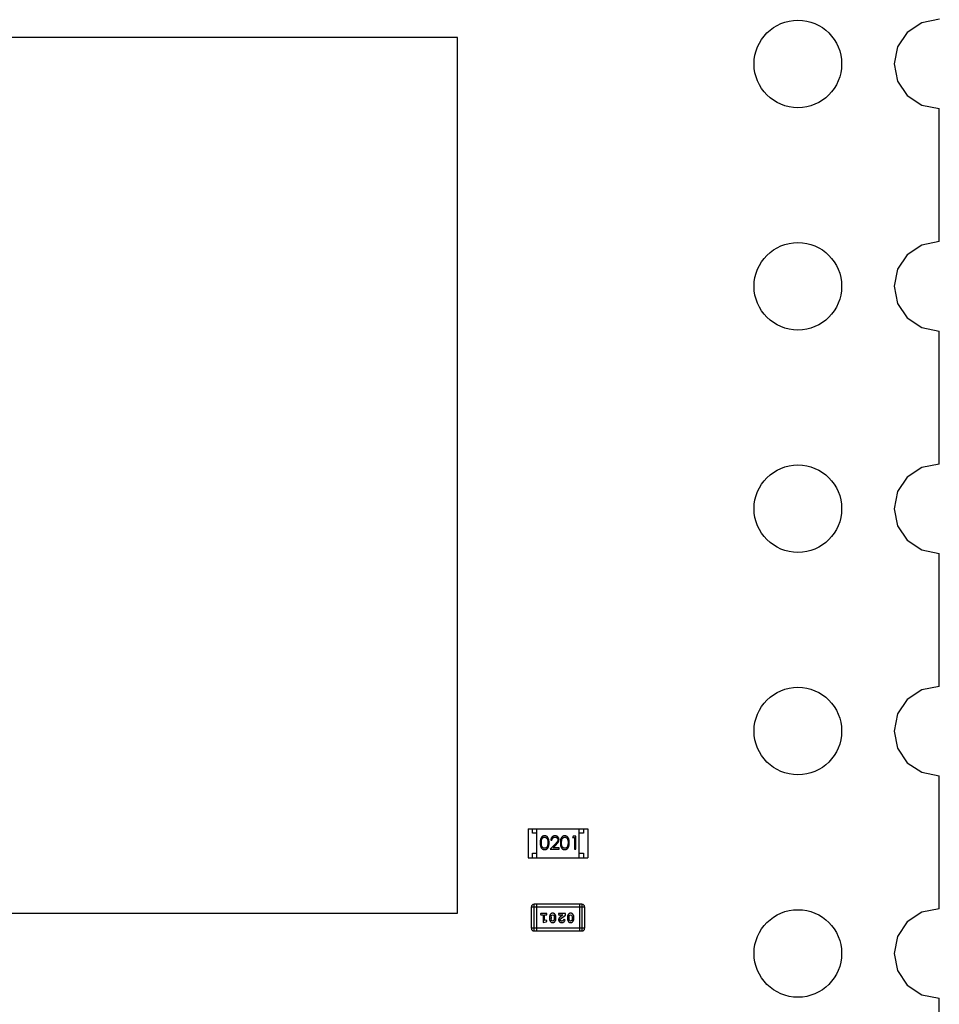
# Model space of a CAD drawing. Header units: inches. Extents: x -50 to 60, y -7 to 68.
# Tile 103 of 108: x 50 to 60, y 26 to 37. Entities that reach past the tile are written whole.
import ezdxf

# ---------------------------------------------------------------- set-up
doc = ezdxf.new("R2010")
doc.units = ezdxf.units.IN
doc.header["$LTSCALE"] = 1.21
doc.header["$MEASUREMENT"] = 0
doc.layers.get('0').update_dxf_attribs({"linetype": 'CONTINUOUS'})

msp = doc.modelspace()

# ---------------------------------------------------------------- linework, layer by layer
at = {"color": 7, "linetype": 'Continuous'}
for p, q in [((60.297, 37.259), (60.096, 37.22)), ((60.096, 37.22), (59.931, 37.109)), ((54.791, 37.049), (44.791, 37.049)), ((54.791, 27.049), (54.791, 37.049)), ((59.931, 37.109), (59.82, 36.944)), ((59.82, 36.944), (59.781, 36.749)), ((59.781, 36.749), (59.82, 36.553)), ((59.82, 36.553), (59.931, 36.388)), ((59.931, 36.388), (60.096, 36.278)), ((60.096, 36.278), (60.296, 36.238)), ((60.296, 34.719), (60.296, 36.238)), ((60.096, 34.68), (59.931, 34.569)), ((60.296, 34.719), (60.096, 34.68)), ((59.931, 34.569), (59.82, 34.404)), ((59.82, 34.404), (59.781, 34.209)), ((59.781, 34.209), (59.82, 34.013)), ((59.82, 34.013), (59.931, 33.848)), ((59.931, 33.848), (60.096, 33.738)), ((60.096, 33.738), (60.296, 33.698)), ((60.296, 32.179), (60.296, 33.698)), ((60.296, 32.179), (60.096, 32.14)), ((60.096, 32.14), (59.931, 32.029)), ((59.931, 32.029), (59.82, 31.864)), ((59.82, 31.864), (59.781, 31.669)), ((59.781, 31.669), (59.82, 31.473)), ((59.82, 31.473), (59.931, 31.308)), ((59.931, 31.308), (60.096, 31.198)), ((60.096, 31.198), (60.296, 31.158)), ((60.295, 29.639), (60.296, 31.158)), ((60.096, 29.6), (59.931, 29.489)), ((60.295, 29.639), (60.096, 29.6)), ((59.931, 29.489), (59.82, 29.324)), ((59.82, 29.324), (59.781, 29.129)), ((59.781, 29.129), (59.82, 28.933)), ((59.82, 28.933), (59.931, 28.768)), ((59.931, 28.768), (60.096, 28.658)), ((60.096, 28.658), (60.295, 28.618)), ((60.295, 27.099), (60.295, 28.618)), ((55.601, 28.013), (56.281, 28.013)), ((55.601, 28.013), (55.601, 27.683)), ((55.651, 27.963), (55.651, 28.013)), ((55.701, 27.683), (55.701, 28.013)), ((56.181, 27.683), (56.181, 28.013)), ((56.231, 28.013), (56.231, 27.963)), ((56.281, 28.013), (56.281, 27.683)), ((55.701, 27.963), (55.651, 27.963)), ((56.115, 27.929), (56.106, 27.913)), ((56.106, 27.913), (56.129, 27.913)), ((56.143, 27.929), (56.115, 27.929)), ((56.129, 27.913), (56.129, 27.779)), ((56.143, 27.779), (56.143, 27.929)), ((56.231, 27.963), (56.181, 27.963)), ((55.826, 27.854), (55.82, 27.816)), ((55.911, 27.841), (55.853, 27.779)), ((55.853, 27.779), (55.954, 27.779)), ((55.858, 27.883), (55.872, 27.883)), ((55.885, 27.794), (55.922, 27.834)), ((55.954, 27.794), (55.885, 27.794)), ((55.954, 27.779), (55.954, 27.794)), ((56.056, 27.854), (56.051, 27.816)), ((56.129, 27.779), (56.143, 27.779)), ((55.601, 27.683), (56.281, 27.683)), ((55.651, 27.733), (55.701, 27.733)), ((55.651, 27.683), (55.651, 27.733)), ((56.181, 27.733), (56.231, 27.733)), ((56.231, 27.733), (56.231, 27.683)), ((55.636, 27.12), (56.246, 27.12)), ((55.636, 27.12), (55.636, 26.876)), ((56.215, 27.151), (55.667, 27.151)), ((55.667, 26.846), (55.667, 27.151)), ((55.697, 27.151), (55.697, 26.846)), ((56.185, 27.151), (56.185, 26.846)), ((56.215, 27.151), (56.215, 26.846)), ((56.246, 26.876), (56.246, 27.12)), ((44.791, 27.049), (54.791, 27.049)), ((55.804, 27.047), (55.752, 27.047)), ((55.752, 27.03), (55.77, 27.03)), ((55.77, 27.03), (55.77, 26.942)), ((55.787, 27.03), (55.804, 27.03)), ((55.787, 26.965), (55.787, 27.03)), ((55.844, 27.004), (55.844, 26.986)), ((55.861, 27.004), (55.868, 27.026)), ((55.861, 27.004), (55.861, 26.987)), ((55.868, 27.026), (55.88, 27.031)), ((55.88, 27.031), (55.893, 27.026)), ((55.893, 27.026), (55.9, 27.004)), ((55.9, 26.987), (55.9, 27.004)), ((55.918, 26.986), (55.918, 27.004)), ((56.025, 27.047), (55.947, 27.047)), ((55.947, 27.047), (55.947, 27.039)), ((55.956, 27.027), (55.962, 27.03)), ((55.962, 27.03), (55.998, 27.03)), ((55.998, 27.03), (55.964, 27.003)), ((55.97, 26.983), (56.025, 27.028)), ((56.025, 27.028), (56.025, 27.047)), ((56.048, 27.004), (56.048, 26.986)), ((56.065, 27.004), (56.073, 27.026)), ((56.065, 27.004), (56.065, 26.987)), ((56.073, 27.026), (56.085, 27.031)), ((56.085, 27.031), (56.097, 27.026)), ((56.097, 27.026), (56.105, 27.004)), ((56.105, 26.987), (56.105, 27.004)), ((56.122, 26.986), (56.122, 27.004)), ((60.096, 27.06), (59.931, 26.949)), ((60.295, 27.099), (60.096, 27.06)), ((55.77, 26.942), (55.806, 26.952)), ((55.802, 26.969), (55.787, 26.965)), ((55.807, 26.97), (55.802, 26.969)), ((55.815, 26.961), (55.807, 26.97)), ((55.868, 26.964), (55.861, 26.987)), ((55.881, 26.959), (55.868, 26.964)), ((55.893, 26.965), (55.881, 26.959)), ((55.9, 26.987), (55.893, 26.965)), ((55.965, 26.974), (55.97, 26.983)), ((55.999, 26.964), (55.984, 26.959)), ((56.004, 26.973), (55.999, 26.964)), ((56.013, 26.98), (56.004, 26.973)), ((56.021, 26.971), (56.013, 26.98)), ((56.073, 26.964), (56.065, 26.987)), ((56.085, 26.959), (56.073, 26.964)), ((56.098, 26.965), (56.085, 26.959)), ((56.105, 26.987), (56.098, 26.965)), ((59.931, 26.949), (59.82, 26.784)), ((56.246, 26.876), (55.636, 26.876)), ((55.667, 26.846), (56.215, 26.846)), ((59.82, 26.784), (59.781, 26.589)), ((59.781, 26.589), (59.82, 26.393)), ((59.82, 26.393), (59.931, 26.228)), ((59.931, 26.228), (60.096, 26.118)), ((60.096, 26.118), (60.295, 26.078)), ((60.295, 24.559), (60.295, 26.078))]:
    msp.add_line(p, q, dxfattribs=at)
for centre in [(58.681, 36.749), (58.681, 34.209), (58.681, 31.669), (58.681, 29.129), (58.681, 26.589)]:
    msp.add_circle(centre, 0.5, dxfattribs=at)
for centre, start, end in [((55.667, 27.12), 90, 180), ((56.215, 27.12), 0, 90), ((55.667, 26.876), 180, 270), ((56.215, 26.876), 270, 0)]:
    msp.add_arc(centre, 0.0305, start, end, dxfattribs=at)
for points, knots in [([(55.787, 27.933), (55.786, 27.933), (55.784, 27.933), (55.78, 27.932), (55.777, 27.931), (55.774, 27.931), (55.77, 27.929), (55.767, 27.928), (55.764, 27.926), (55.761, 27.924), (55.759, 27.922), (55.756, 27.92), (55.753, 27.917), (55.751, 27.914), (55.749, 27.911), (55.747, 27.907), (55.745, 27.904), (55.743, 27.9), (55.742, 27.895), (55.741, 27.891), (55.74, 27.885), (55.739, 27.88), (55.738, 27.874), (55.738, 27.868), (55.737, 27.861), (55.737, 27.856), (55.737, 27.854)], [0, 0, 0, 0, 0.033742, 0.066533, 0.099153, 0.13154, 0.164087, 0.196563, 0.229707, 0.263315, 0.297504, 0.331686, 0.366482, 0.4021, 0.438958, 0.476748, 0.515985, 0.556589, 0.599519, 0.645765, 0.695487, 0.748721, 0.805687, 0.866754, 0.931405, 1, 1, 1, 1]), ([(55.751, 27.854), (55.751, 27.856), (55.751, 27.86), (55.751, 27.865), (55.751, 27.871), (55.752, 27.875), (55.752, 27.88), (55.753, 27.884), (55.754, 27.888), (55.755, 27.891), (55.756, 27.894), (55.758, 27.897), (55.759, 27.9), (55.761, 27.903), (55.763, 27.905), (55.765, 27.907), (55.767, 27.909), (55.769, 27.911), (55.773, 27.914), (55.778, 27.916), (55.783, 27.917), (55.786, 27.917), (55.788, 27.917)], [0, 0, 0, 0, 0.073302, 0.142286, 0.206253, 0.266017, 0.321612, 0.372532, 0.419497, 0.462398, 0.502825, 0.541489, 0.579034, 0.615143, 0.650298, 0.684912, 0.718701, 0.752189, 0.817245, 0.879117, 0.939613, 1, 1, 1, 1]), ([(55.839, 27.854), (55.839, 27.856), (55.839, 27.86), (55.839, 27.867), (55.838, 27.873), (55.837, 27.879), (55.836, 27.885), (55.835, 27.89), (55.834, 27.894), (55.832, 27.899), (55.83, 27.903), (55.829, 27.907), (55.826, 27.91), (55.824, 27.914), (55.822, 27.917), (55.819, 27.919), (55.817, 27.922), (55.814, 27.924), (55.811, 27.926), (55.808, 27.928), (55.804, 27.929), (55.801, 27.931), (55.798, 27.931), (55.794, 27.932), (55.791, 27.933), (55.789, 27.933), (55.787, 27.933)], [0, 0, 0, 0, 0.065278, 0.127205, 0.186168, 0.241675, 0.294115, 0.343609, 0.390387, 0.434463, 0.476646, 0.517002, 0.555936, 0.593716, 0.630057, 0.665601, 0.700745, 0.734917, 0.768681, 0.802087, 0.834849, 0.867433, 0.900138, 0.932806, 0.966212, 1, 1, 1, 1]), ([(55.788, 27.917), (55.789, 27.917), (55.793, 27.917), (55.798, 27.916), (55.802, 27.914), (55.806, 27.911), (55.809, 27.909), (55.811, 27.907), (55.813, 27.905), (55.815, 27.902), (55.816, 27.899), (55.818, 27.897), (55.819, 27.893), (55.821, 27.89), (55.822, 27.886), (55.823, 27.882), (55.824, 27.878), (55.824, 27.874), (55.825, 27.869), (55.825, 27.864), (55.826, 27.859), (55.826, 27.856), (55.826, 27.854)], [0, 0, 0, 0, 0.059689, 0.119507, 0.181075, 0.246162, 0.279894, 0.314468, 0.350403, 0.387474, 0.426147, 0.466624, 0.508745, 0.553328, 0.600058, 0.649177, 0.700552, 0.754894, 0.811825, 0.871514, 0.934319, 1, 1, 1, 1]), ([(55.907, 27.933), (55.906, 27.933), (55.902, 27.932), (55.897, 27.932), (55.893, 27.931), (55.888, 27.929), (55.884, 27.927), (55.88, 27.925), (55.876, 27.922), (55.873, 27.919), (55.87, 27.915), (55.867, 27.911), (55.864, 27.907), (55.862, 27.902), (55.861, 27.898), (55.859, 27.893), (55.859, 27.888), (55.858, 27.884), (55.858, 27.883)], [0, 0, 0, 0, 0.06445, 0.126725, 0.187421, 0.247417, 0.306749, 0.366595, 0.427749, 0.490235, 0.553031, 0.614805, 0.676505, 0.738096, 0.801021, 0.864897, 0.931209, 1, 1, 1, 1]), ([(55.872, 27.883), (55.872, 27.884), (55.872, 27.887), (55.873, 27.89), (55.874, 27.894), (55.875, 27.897), (55.877, 27.9), (55.878, 27.903), (55.88, 27.906), (55.883, 27.908), (55.885, 27.91), (55.888, 27.912), (55.89, 27.914), (55.893, 27.915), (55.896, 27.916), (55.9, 27.917), (55.903, 27.917), (55.905, 27.917), (55.907, 27.917)], [0, 0, 0, 0, 0.073648, 0.143686, 0.210962, 0.275557, 0.338064, 0.399311, 0.4594, 0.51934, 0.579024, 0.637809, 0.695959, 0.754122, 0.813113, 0.873453, 0.935561, 1, 1, 1, 1]), ([(55.953, 27.888), (55.953, 27.889), (55.952, 27.892), (55.952, 27.897), (55.951, 27.901), (55.95, 27.905), (55.948, 27.909), (55.946, 27.912), (55.943, 27.916), (55.94, 27.919), (55.937, 27.922), (55.933, 27.925), (55.93, 27.927), (55.926, 27.929), (55.921, 27.931), (55.917, 27.932), (55.912, 27.932), (55.909, 27.933), (55.907, 27.933)], [0, 0, 0, 0, 0.06271, 0.123347, 0.183401, 0.242828, 0.302097, 0.36242, 0.423725, 0.487032, 0.550491, 0.612709, 0.674265, 0.73617, 0.799211, 0.863483, 0.930525, 1, 1, 1, 1]), ([(55.907, 27.917), (55.908, 27.917), (55.91, 27.917), (55.913, 27.917), (55.916, 27.916), (55.919, 27.915), (55.922, 27.914), (55.925, 27.912), (55.927, 27.91), (55.93, 27.908), (55.932, 27.906), (55.934, 27.904), (55.935, 27.901), (55.937, 27.898), (55.938, 27.896), (55.939, 27.893), (55.939, 27.89), (55.939, 27.888), (55.939, 27.887)], [0, 0, 0, 0, 0.068027, 0.133505, 0.19695, 0.26027, 0.322741, 0.384982, 0.448465, 0.513424, 0.578224, 0.640011, 0.700094, 0.760067, 0.819012, 0.877878, 0.938035, 1, 1, 1, 1]), ([(56.018, 27.933), (56.017, 27.933), (56.015, 27.933), (56.011, 27.932), (56.008, 27.931), (56.004, 27.931), (56.001, 27.929), (55.998, 27.928), (55.995, 27.926), (55.992, 27.924), (55.989, 27.922), (55.987, 27.92), (55.984, 27.917), (55.982, 27.914), (55.98, 27.911), (55.978, 27.907), (55.976, 27.904), (55.974, 27.9), (55.973, 27.895), (55.971, 27.891), (55.97, 27.885), (55.969, 27.88), (55.969, 27.874), (55.968, 27.868), (55.968, 27.861), (55.968, 27.856), (55.968, 27.854)], [0, 0, 0, 0, 0.033742, 0.066533, 0.099153, 0.13154, 0.164087, 0.196563, 0.229707, 0.263315, 0.297504, 0.331686, 0.366482, 0.4021, 0.438958, 0.476748, 0.515985, 0.556589, 0.599519, 0.645765, 0.695487, 0.748721, 0.805687, 0.866754, 0.931405, 1, 1, 1, 1]), ([(55.981, 27.854), (55.981, 27.856), (55.981, 27.86), (55.982, 27.865), (55.982, 27.871), (55.983, 27.875), (55.983, 27.88), (55.984, 27.884), (55.985, 27.888), (55.986, 27.891), (55.987, 27.894), (55.989, 27.897), (55.99, 27.9), (55.992, 27.903), (55.993, 27.905), (55.995, 27.907), (55.997, 27.909), (56, 27.911), (56.004, 27.914), (56.009, 27.916), (56.014, 27.917), (56.017, 27.917), (56.019, 27.917)], [0, 0, 0, 0, 0.073302, 0.142286, 0.206253, 0.266017, 0.321612, 0.372532, 0.419497, 0.462398, 0.502825, 0.541489, 0.579034, 0.615143, 0.650298, 0.684912, 0.718701, 0.752189, 0.817245, 0.879117, 0.939613, 1, 1, 1, 1]), ([(56.07, 27.854), (56.07, 27.856), (56.07, 27.86), (56.069, 27.867), (56.069, 27.873), (56.068, 27.879), (56.067, 27.885), (56.066, 27.89), (56.065, 27.894), (56.063, 27.899), (56.061, 27.903), (56.059, 27.907), (56.057, 27.91), (56.055, 27.914), (56.053, 27.917), (56.05, 27.919), (56.047, 27.922), (56.044, 27.924), (56.041, 27.926), (56.038, 27.928), (56.035, 27.929), (56.032, 27.931), (56.029, 27.931), (56.025, 27.932), (56.022, 27.933), (56.019, 27.933), (56.018, 27.933)], [0, 0, 0, 0, 0.065278, 0.127205, 0.186168, 0.241675, 0.294115, 0.343609, 0.390387, 0.434463, 0.476646, 0.517002, 0.555936, 0.593716, 0.630057, 0.665601, 0.700745, 0.734917, 0.768681, 0.802087, 0.834849, 0.867433, 0.900138, 0.932806, 0.966212, 1, 1, 1, 1]), ([(56.019, 27.917), (56.02, 27.917), (56.023, 27.917), (56.028, 27.916), (56.033, 27.914), (56.037, 27.911), (56.04, 27.909), (56.042, 27.907), (56.044, 27.905), (56.045, 27.902), (56.047, 27.899), (56.049, 27.897), (56.05, 27.893), (56.051, 27.89), (56.053, 27.886), (56.054, 27.882), (56.054, 27.878), (56.055, 27.874), (56.056, 27.869), (56.056, 27.864), (56.056, 27.859), (56.056, 27.856), (56.056, 27.854)], [0, 0, 0, 0, 0.059689, 0.119507, 0.181075, 0.246162, 0.279894, 0.314468, 0.350403, 0.387474, 0.426147, 0.466624, 0.508745, 0.553328, 0.600058, 0.649177, 0.700552, 0.754894, 0.811825, 0.871514, 0.934319, 1, 1, 1, 1]), ([(55.737, 27.854), (55.737, 27.851), (55.737, 27.847), (55.738, 27.84), (55.738, 27.834), (55.739, 27.828), (55.74, 27.822), (55.741, 27.817), (55.742, 27.812), (55.744, 27.808), (55.745, 27.804), (55.747, 27.8), (55.749, 27.797), (55.751, 27.793), (55.754, 27.79), (55.756, 27.788), (55.759, 27.785), (55.761, 27.783), (55.764, 27.781), (55.767, 27.78), (55.771, 27.778), (55.774, 27.777), (55.777, 27.776), (55.78, 27.775), (55.784, 27.775), (55.786, 27.775), (55.787, 27.775)], [0, 0, 0, 0, 0.068113, 0.132564, 0.193427, 0.250218, 0.303569, 0.353576, 0.400235, 0.443586, 0.484619, 0.524292, 0.56238, 0.599049, 0.63494, 0.669782, 0.704009, 0.737842, 0.771098, 0.803896, 0.836415, 0.868639, 0.900715, 0.933378, 0.966213, 1, 1, 1, 1]), ([(55.788, 27.79), (55.786, 27.79), (55.783, 27.791), (55.778, 27.792), (55.773, 27.794), (55.769, 27.796), (55.767, 27.799), (55.765, 27.8), (55.763, 27.803), (55.761, 27.805), (55.759, 27.807), (55.758, 27.81), (55.756, 27.813), (55.755, 27.816), (55.754, 27.82), (55.753, 27.823), (55.752, 27.828), (55.752, 27.832), (55.751, 27.837), (55.751, 27.842), (55.751, 27.848), (55.751, 27.852), (55.751, 27.854)], [0, 0, 0, 0, 0.060034, 0.120278, 0.182348, 0.247919, 0.281641, 0.315701, 0.350322, 0.385703, 0.421819, 0.459196, 0.497866, 0.538301, 0.58121, 0.628183, 0.679403, 0.734699, 0.794074, 0.858416, 0.927049, 1, 1, 1, 1]), ([(55.787, 27.775), (55.789, 27.775), (55.791, 27.775), (55.794, 27.775), (55.798, 27.776), (55.801, 27.777), (55.804, 27.778), (55.808, 27.78), (55.811, 27.781), (55.814, 27.783), (55.817, 27.786), (55.819, 27.788), (55.822, 27.791), (55.824, 27.794), (55.827, 27.797), (55.829, 27.801), (55.831, 27.805), (55.832, 27.809), (55.834, 27.813), (55.835, 27.818), (55.837, 27.823), (55.837, 27.828), (55.838, 27.834), (55.839, 27.84), (55.839, 27.847), (55.839, 27.851), (55.839, 27.854)], [0, 0, 0, 0, 0.033824, 0.067298, 0.10028, 0.133019, 0.165736, 0.198792, 0.232372, 0.266409, 0.301016, 0.336196, 0.371972, 0.408574, 0.446394, 0.485225, 0.525372, 0.567224, 0.611081, 0.65775, 0.70702, 0.759235, 0.814484, 0.873227, 0.934937, 1, 1, 1, 1]), ([(55.82, 27.816), (55.82, 27.815), (55.819, 27.813), (55.817, 27.81), (55.816, 27.807), (55.814, 27.805), (55.813, 27.802), (55.811, 27.8), (55.809, 27.798), (55.806, 27.796), (55.802, 27.794), (55.798, 27.792), (55.793, 27.79), (55.789, 27.79), (55.788, 27.79)], [0, 0, 0, 0, 0.075949, 0.148549, 0.218996, 0.286119, 0.351826, 0.416074, 0.478265, 0.540325, 0.660405, 0.774606, 0.887187, 1, 1, 1, 1]), ([(55.939, 27.887), (55.939, 27.885), (55.939, 27.882), (55.938, 27.877), (55.936, 27.872), (55.934, 27.869), (55.932, 27.866), (55.93, 27.863), (55.928, 27.86), (55.925, 27.857), (55.922, 27.853), (55.919, 27.849), (55.915, 27.845), (55.912, 27.842), (55.911, 27.841)], [0, 0, 0, 0, 0.088014, 0.174976, 0.2638, 0.355443, 0.406413, 0.465519, 0.533076, 0.609353, 0.693899, 0.787171, 0.889197, 1, 1, 1, 1]), ([(55.922, 27.834), (55.924, 27.836), (55.926, 27.839), (55.93, 27.843), (55.934, 27.847), (55.937, 27.851), (55.94, 27.855), (55.942, 27.858), (55.945, 27.861), (55.947, 27.865), (55.949, 27.87), (55.951, 27.876), (55.952, 27.882), (55.952, 27.886), (55.953, 27.888)], [0, 0, 0, 0, 0.09953, 0.192079, 0.277712, 0.357454, 0.429648, 0.495771, 0.555538, 0.608657, 0.707578, 0.804328, 0.901298, 1, 1, 1, 1]), ([(55.968, 27.854), (55.968, 27.851), (55.968, 27.847), (55.968, 27.84), (55.969, 27.834), (55.97, 27.828), (55.97, 27.822), (55.971, 27.817), (55.973, 27.812), (55.974, 27.808), (55.976, 27.804), (55.978, 27.8), (55.98, 27.797), (55.982, 27.793), (55.984, 27.79), (55.987, 27.788), (55.989, 27.785), (55.992, 27.783), (55.995, 27.781), (55.998, 27.78), (56.001, 27.778), (56.004, 27.777), (56.008, 27.776), (56.011, 27.775), (56.015, 27.775), (56.017, 27.775), (56.018, 27.775)], [0, 0, 0, 0, 0.068113, 0.132564, 0.193427, 0.250218, 0.303569, 0.353576, 0.400235, 0.443586, 0.484619, 0.524292, 0.56238, 0.599049, 0.63494, 0.669782, 0.704009, 0.737842, 0.771098, 0.803896, 0.836415, 0.868639, 0.900715, 0.933378, 0.966213, 1, 1, 1, 1]), ([(56.019, 27.79), (56.017, 27.79), (56.014, 27.791), (56.009, 27.792), (56.004, 27.794), (56, 27.796), (55.997, 27.799), (55.995, 27.8), (55.993, 27.803), (55.992, 27.805), (55.99, 27.807), (55.989, 27.81), (55.987, 27.813), (55.986, 27.816), (55.985, 27.82), (55.984, 27.823), (55.983, 27.828), (55.982, 27.832), (55.982, 27.837), (55.982, 27.842), (55.981, 27.848), (55.981, 27.852), (55.981, 27.854)], [0, 0, 0, 0, 0.060034, 0.120278, 0.182348, 0.247919, 0.281641, 0.315701, 0.350322, 0.385703, 0.421819, 0.459196, 0.497866, 0.538301, 0.58121, 0.628183, 0.679403, 0.734699, 0.794074, 0.858416, 0.927049, 1, 1, 1, 1]), ([(56.018, 27.775), (56.019, 27.775), (56.022, 27.775), (56.025, 27.775), (56.029, 27.776), (56.032, 27.777), (56.035, 27.778), (56.038, 27.78), (56.041, 27.781), (56.045, 27.783), (56.047, 27.786), (56.05, 27.788), (56.053, 27.791), (56.055, 27.794), (56.057, 27.797), (56.059, 27.801), (56.061, 27.805), (56.063, 27.809), (56.065, 27.813), (56.066, 27.818), (56.067, 27.823), (56.068, 27.828), (56.069, 27.834), (56.069, 27.84), (56.07, 27.847), (56.07, 27.851), (56.07, 27.854)], [0, 0, 0, 0, 0.033824, 0.067298, 0.10028, 0.133019, 0.165736, 0.198792, 0.232372, 0.266409, 0.301016, 0.336196, 0.371972, 0.408574, 0.446394, 0.485225, 0.525372, 0.567224, 0.611081, 0.65775, 0.70702, 0.759235, 0.814484, 0.873227, 0.934937, 1, 1, 1, 1]), ([(56.051, 27.816), (56.05, 27.815), (56.05, 27.813), (56.048, 27.81), (56.047, 27.807), (56.045, 27.805), (56.043, 27.802), (56.042, 27.8), (56.04, 27.798), (56.037, 27.796), (56.033, 27.794), (56.028, 27.792), (56.024, 27.79), (56.02, 27.79), (56.019, 27.79)], [0, 0, 0, 0, 0.075949, 0.148549, 0.218996, 0.286119, 0.351826, 0.416074, 0.478265, 0.540325, 0.660405, 0.774606, 0.887187, 1, 1, 1, 1]), ([(55.752, 27.047), (55.751, 27.047), (55.75, 27.047), (55.747, 27.047), (55.746, 27.046), (55.744, 27.045), (55.743, 27.044), (55.742, 27.042), (55.741, 27.04), (55.741, 27.039), (55.741, 27.039)], [0, 0, 0, 0, 0.169012, 0.317488, 0.445429, 0.560977, 0.67065, 0.776666, 0.88492, 1, 1, 1, 1]), ([(55.741, 27.039), (55.741, 27.038), (55.741, 27.037), (55.742, 27.035), (55.743, 27.034), (55.744, 27.032), (55.746, 27.031), (55.747, 27.03), (55.75, 27.03), (55.751, 27.03), (55.752, 27.03)], [0, 0, 0, 0, 0.11517, 0.223509, 0.328254, 0.438012, 0.553651, 0.682263, 0.830856, 1, 1, 1, 1]), ([(55.815, 27.039), (55.815, 27.039), (55.815, 27.04), (55.815, 27.042), (55.814, 27.044), (55.813, 27.045), (55.811, 27.046), (55.809, 27.047), (55.807, 27.047), (55.805, 27.047), (55.804, 27.047)], [0, 0, 0, 0, 0.115051, 0.223278, 0.329269, 0.437893, 0.554681, 0.682591, 0.83103, 1, 1, 1, 1]), ([(55.804, 27.03), (55.805, 27.03), (55.807, 27.03), (55.809, 27.03), (55.811, 27.031), (55.813, 27.032), (55.814, 27.034), (55.815, 27.035), (55.815, 27.037), (55.815, 27.038), (55.815, 27.039)], [0, 0, 0, 0, 0.169102, 0.317658, 0.446239, 0.563118, 0.671828, 0.776546, 0.884858, 1, 1, 1, 1]), ([(55.881, 27.049), (55.879, 27.049), (55.876, 27.049), (55.872, 27.048), (55.868, 27.047), (55.865, 27.045), (55.861, 27.043), (55.858, 27.041), (55.856, 27.038), (55.853, 27.034), (55.851, 27.031), (55.849, 27.027), (55.847, 27.023), (55.846, 27.02), (55.845, 27.016), (55.844, 27.012), (55.844, 27.008), (55.844, 27.005), (55.844, 27.004)], [0, 0, 0, 0, 0.067217, 0.131051, 0.19272, 0.252824, 0.312745, 0.373449, 0.436041, 0.501494, 0.567761, 0.632087, 0.695096, 0.757109, 0.817993, 0.878657, 0.939311, 1, 1, 1, 1]), ([(55.918, 27.004), (55.918, 27.005), (55.918, 27.007), (55.917, 27.011), (55.917, 27.014), (55.916, 27.017), (55.915, 27.02), (55.914, 27.023), (55.913, 27.026), (55.911, 27.029), (55.91, 27.031), (55.908, 27.034), (55.906, 27.036), (55.905, 27.038), (55.903, 27.04), (55.901, 27.042), (55.9, 27.043), (55.897, 27.045), (55.894, 27.046), (55.89, 27.048), (55.885, 27.049), (55.882, 27.049), (55.881, 27.049)], [0, 0, 0, 0, 0.049886, 0.09882, 0.148132, 0.19689, 0.246038, 0.295176, 0.345305, 0.395692, 0.445312, 0.491875, 0.535813, 0.577009, 0.616081, 0.652689, 0.687585, 0.720206, 0.785062, 0.85223, 0.923759, 1, 1, 1, 1]), ([(55.947, 27.039), (55.947, 27.038), (55.948, 27.036), (55.948, 27.034), (55.949, 27.031), (55.95, 27.03), (55.951, 27.028), (55.953, 27.027), (55.954, 27.027), (55.955, 27.027), (55.956, 27.027)], [0, 0, 0, 0, 0.1844, 0.34094, 0.473574, 0.586824, 0.690029, 0.789175, 0.890445, 1, 1, 1, 1]), ([(55.964, 27.003), (55.963, 27.002), (55.962, 27.001), (55.959, 26.998), (55.957, 26.996), (55.955, 26.994), (55.954, 26.992), (55.952, 26.991), (55.951, 26.989), (55.95, 26.987), (55.949, 26.984), (55.948, 26.981), (55.948, 26.978), (55.947, 26.976), (55.947, 26.975)], [0, 0, 0, 0, 0.103002, 0.197728, 0.285279, 0.365235, 0.437224, 0.502446, 0.560545, 0.611446, 0.707576, 0.80349, 0.900532, 1, 1, 1, 1]), ([(56.085, 27.049), (56.084, 27.049), (56.081, 27.049), (56.077, 27.048), (56.073, 27.047), (56.069, 27.045), (56.066, 27.043), (56.063, 27.041), (56.06, 27.038), (56.058, 27.034), (56.055, 27.031), (56.053, 27.027), (56.052, 27.023), (56.05, 27.02), (56.049, 27.016), (56.049, 27.012), (56.048, 27.008), (56.048, 27.005), (56.048, 27.004)], [0, 0, 0, 0, 0.067217, 0.131051, 0.19272, 0.252824, 0.312745, 0.373449, 0.436041, 0.501494, 0.567761, 0.632087, 0.695096, 0.757109, 0.817993, 0.878657, 0.939311, 1, 1, 1, 1]), ([(56.122, 27.004), (56.122, 27.005), (56.122, 27.007), (56.122, 27.011), (56.121, 27.014), (56.121, 27.017), (56.12, 27.02), (56.119, 27.023), (56.117, 27.026), (56.116, 27.029), (56.114, 27.031), (56.113, 27.034), (56.111, 27.036), (56.109, 27.038), (56.108, 27.04), (56.106, 27.042), (56.104, 27.043), (56.102, 27.045), (56.099, 27.046), (56.094, 27.048), (56.09, 27.049), (56.087, 27.049), (56.085, 27.049)], [0, 0, 0, 0, 0.049886, 0.09882, 0.148132, 0.19689, 0.246038, 0.295176, 0.345305, 0.395692, 0.445312, 0.491875, 0.535813, 0.577009, 0.616081, 0.652689, 0.687585, 0.720206, 0.785062, 0.85223, 0.923759, 1, 1, 1, 1]), ([(55.806, 26.952), (55.807, 26.952), (55.809, 26.952), (55.811, 26.953), (55.812, 26.954), (55.814, 26.955), (55.814, 26.956), (55.815, 26.958), (55.815, 26.959), (55.815, 26.96), (55.815, 26.961)], [0, 0, 0, 0, 0.187321, 0.344927, 0.475328, 0.579604, 0.674244, 0.773631, 0.882025, 1, 1, 1, 1]), ([(55.844, 26.986), (55.844, 26.985), (55.844, 26.983), (55.844, 26.98), (55.845, 26.977), (55.845, 26.974), (55.846, 26.971), (55.847, 26.968), (55.849, 26.965), (55.85, 26.962), (55.852, 26.959), (55.853, 26.957), (55.855, 26.954), (55.857, 26.952), (55.858, 26.95), (55.86, 26.949), (55.862, 26.947), (55.864, 26.946), (55.867, 26.944), (55.871, 26.943), (55.876, 26.942), (55.879, 26.942), (55.881, 26.942)], [0, 0, 0, 0, 0.049855, 0.099516, 0.148482, 0.19758, 0.246804, 0.296268, 0.346517, 0.397047, 0.446826, 0.49336, 0.537801, 0.579207, 0.617974, 0.654833, 0.689171, 0.722088, 0.786392, 0.853518, 0.924186, 1, 1, 1, 1]), ([(55.881, 26.942), (55.882, 26.942), (55.885, 26.942), (55.889, 26.943), (55.893, 26.944), (55.897, 26.945), (55.9, 26.947), (55.903, 26.95), (55.906, 26.953), (55.908, 26.956), (55.91, 26.96), (55.912, 26.964), (55.914, 26.967), (55.915, 26.971), (55.916, 26.975), (55.917, 26.979), (55.917, 26.982), (55.918, 26.985), (55.918, 26.986)], [0, 0, 0, 0, 0.06692, 0.130834, 0.19258, 0.252759, 0.312631, 0.373411, 0.436359, 0.501894, 0.568244, 0.632472, 0.69556, 0.757163, 0.818592, 0.878885, 0.939235, 1, 1, 1, 1]), ([(55.947, 26.975), (55.947, 26.973), (55.948, 26.971), (55.948, 26.968), (55.949, 26.965), (55.95, 26.962), (55.951, 26.959), (55.953, 26.956), (55.955, 26.954), (55.958, 26.951), (55.96, 26.949), (55.963, 26.947), (55.966, 26.945), (55.969, 26.944), (55.973, 26.943), (55.976, 26.942), (55.98, 26.942), (55.983, 26.942), (55.984, 26.942)], [0, 0, 0, 0, 0.060981, 0.120256, 0.178148, 0.236115, 0.293993, 0.352864, 0.413358, 0.476056, 0.539296, 0.602396, 0.665116, 0.728325, 0.792919, 0.859317, 0.928302, 1, 1, 1, 1]), ([(55.984, 26.959), (55.983, 26.959), (55.98, 26.959), (55.976, 26.96), (55.973, 26.961), (55.97, 26.963), (55.968, 26.966), (55.966, 26.968), (55.965, 26.971), (55.965, 26.973), (55.965, 26.974)], [0, 0, 0, 0, 0.156344, 0.299348, 0.4327, 0.561, 0.682299, 0.791883, 0.89611, 1, 1, 1, 1]), ([(55.984, 26.942), (55.986, 26.942), (55.989, 26.942), (55.994, 26.943), (55.999, 26.944), (56.003, 26.946), (56.008, 26.949), (56.011, 26.952), (56.014, 26.955), (56.017, 26.958), (56.019, 26.962), (56.02, 26.965), (56.021, 26.968), (56.021, 26.97), (56.021, 26.971)], [0, 0, 0, 0, 0.098286, 0.193983, 0.289056, 0.384352, 0.477435, 0.566197, 0.652355, 0.737986, 0.818188, 0.887401, 0.94802, 1, 1, 1, 1]), ([(56.048, 26.986), (56.048, 26.985), (56.048, 26.983), (56.048, 26.98), (56.049, 26.977), (56.05, 26.974), (56.051, 26.971), (56.052, 26.968), (56.053, 26.965), (56.055, 26.962), (56.056, 26.959), (56.058, 26.957), (56.059, 26.954), (56.061, 26.952), (56.063, 26.95), (56.064, 26.949), (56.066, 26.947), (56.069, 26.946), (56.072, 26.944), (56.076, 26.943), (56.08, 26.942), (56.084, 26.942), (56.085, 26.942)], [0, 0, 0, 0, 0.049855, 0.099516, 0.148482, 0.19758, 0.246804, 0.296268, 0.346517, 0.397047, 0.446826, 0.49336, 0.537801, 0.579207, 0.617974, 0.654833, 0.689171, 0.722088, 0.786392, 0.853518, 0.924186, 1, 1, 1, 1]), ([(56.085, 26.942), (56.087, 26.942), (56.09, 26.942), (56.094, 26.943), (56.097, 26.944), (56.101, 26.945), (56.104, 26.947), (56.107, 26.95), (56.11, 26.953), (56.113, 26.956), (56.115, 26.96), (56.117, 26.964), (56.118, 26.967), (56.12, 26.971), (56.121, 26.975), (56.122, 26.979), (56.122, 26.982), (56.122, 26.985), (56.122, 26.986)], [0, 0, 0, 0, 0.06692, 0.130834, 0.19258, 0.252759, 0.312631, 0.373411, 0.436359, 0.501894, 0.568244, 0.632472, 0.69556, 0.757163, 0.818592, 0.878885, 0.939235, 1, 1, 1, 1])]:
    msp.add_open_spline(points, degree=3, knots=knots, dxfattribs=at)

doc.saveas('drawing.dxf')
